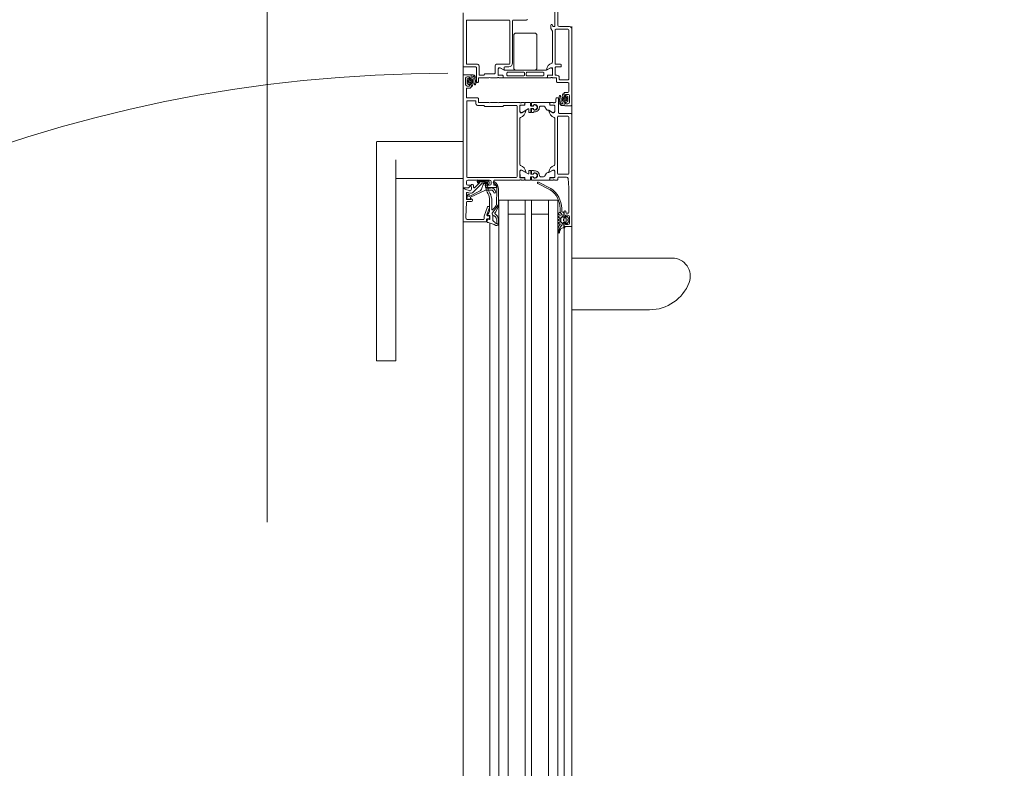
# Model space of a CAD drawing. Header units: centimetres. Extents: x -2424 to 2260, y -130 to 3012.
# Tile 21 of 81: x -593 to -529, y 1479 to 1527. Entities that reach past the tile are written whole.
import ezdxf

# ---------------------------------------------------------------- set-up
doc = ezdxf.new("R2010")
doc.units = ezdxf.units.CM
doc.linetypes.add('Dash', pattern=[60, 30, -30])
doc.linetypes.add('Hidden', pattern=[71.4375, 47.625, -23.8125])
for name, color, linetype, lineweight in [('A-DETL', 90, 'Continuous', 9), ('A-DETL-GENF', 92, 'Continuous', 13), ('A-DOOR', 31, 'Continuous', 13), ('A-DOOR-HDLN', 31, 'Dash', 9)]:
    doc.layers.add(name, color=color, linetype=linetype, lineweight=lineweight)

msp = doc.modelspace()

# ---------------------------------------------------------------- linework, layer by layer
at = {"layer": 'A-DETL', "color": 251, "linetype": 'Hidden', "lineweight": 9}
msp.add_line((-576.623, 1828.326), (-576.623, 1388.826), dxfattribs=at)
at = {"layer": 'A-DETL', "color": 251, "linetype": 'Dash', "lineweight": 9}
for points, knots in [([(-552.773, 2638.575), (-478.908, 2638.575), (-476.079, 2638.575), (-439.123, 2638.575), (-439.123, 2601.619), (-439.123, 2598.79), (-439.123, 2573.539), (-439.123, 1655.824), (-439.123, 1618.868), (-439.123, 1616.04), (-439.123, 1512.359), (-439.123, 1509.531), (-439.123, 1472.575), (-476.079, 1472.575), (-478.908, 1472.575), (-555.623, 1472.575)], [0, 0, 0, 0, 1.242892, 2.082132, 2.921372, 3.63261, 13.975949, 24.692511, 35.163852, 36.732804, 37.928533, 39.497485, 40.336725, 41.175965, 42.450024, 42.450024, 42.450024, 42.450024]), ([(-555.623, 1472.575), (-478.908, 1472.575), (-476.079, 1472.575), (-439.123, 1472.575), (-439.123, 1435.619), (-439.123, 1432.79), (-439.123, 1329.11), (-439.123, 1326.281), (-439.123, 1289.326), (-402.167, 1289.326), (-399.339, 1289.326), (54.377, 1289.326), (347.204, 1289.326), (391.666, 1289.326), (418.55, 1316.21), (413.877, 1393.928), (413.877, 1663.126)], [0, 0, 0, 0, 1.274059, 2.1133, 2.95254, 4.521491, 5.717221, 7.286172, 8.125412, 8.964652, 14.361634, 22.556861, 31.207392, 35.311818, 37.065318, 41.276562, 41.276562, 41.276562, 41.276562])]:
    msp.add_open_spline(points, degree=3, knots=knots, dxfattribs=at)
at = {"layer": 'A-DETL-GENF', "color": 251, "lineweight": 9}
for p, q in [((-563.973, 1430.326), (-563.973, 1527.826)), ((-556.973, 1526.926), (-556.973, 1431.226)), ((-562.269, 1506.826), (-562.269, 1451.326)), ((-561.673, 1506.826), (-561.673, 1451.326)), ((-561.073, 1506.826), (-561.073, 1451.326)), ((-559.973, 1506.826), (-559.973, 1451.326)), ((-559.573, 1506.826), (-559.573, 1451.326)), ((-558.473, 1506.826), (-558.473, 1451.326)), ((-557.873, 1506.826), (-557.873, 1451.326)), ((-557.473, 1506.826), (-557.473, 1451.326))]:
    msp.add_line(p, q, dxfattribs=at)
at = {"layer": 'A-DOOR', "color": 251, "lineweight": 9}
for p, q in [((-557.873, 1527.026), (-557.873, 1528.976)), ((-558.073, 1528.076), (-558.073, 1526.976)), ((-563.973, 1524.376), (-563.973, 1527.576)), ((-563.773, 1524.552), (-563.773, 1527.302)), ((-563.723, 1527.352), (-561.023, 1527.352)), ((-560.973, 1527.302), (-560.973, 1524.552)), ((-560.793, 1527.303), (-560.793, 1524.586)), ((-559.89, 1527.352), (-560.753, 1527.352)), ((-558.323, 1527.026), (-558.323, 1526.837)), ((-558.203, 1526.96), (-558.223, 1527.026)), ((-560.723, 1526.365), (-560.723, 1524.265)), ((-559.373, 1526.515), (-560.573, 1526.515)), ((-559.223, 1524.265), (-559.223, 1526.365)), ((-558.318, 1526.815), (-558.229, 1526.636)), ((-558.223, 1526.614), (-558.223, 1524.625)), ((-558.123, 1526.926), (-558.156, 1526.926)), ((-558.053, 1524.546), (-558.053, 1526.706)), ((-558.003, 1526.756), (-557.223, 1526.756)), ((-557.123, 1526.926), (-557.773, 1526.926)), ((-557.173, 1526.706), (-557.173, 1523.546)), ((-556.973, 1521.876), (-556.973, 1526.776)), ((-563.053, 1524.502), (-563.723, 1524.502)), ((-561.023, 1524.502), (-561.823, 1524.502)), ((-557.703, 1524.496), (-558.003, 1524.496)), ((-557.653, 1524.376), (-557.653, 1524.446)), ((-563.173, 1524.326), (-563.923, 1524.326)), ((-563.523, 1523.825), (-563.923, 1523.825)), ((-563.472, 1523.584), (-563.472, 1523.799)), ((-563.123, 1523.376), (-563.123, 1524.276)), ((-562.953, 1523.842), (-562.953, 1524.402)), ((-561.923, 1524.402), (-561.923, 1523.922)), ((-561.722, 1524.184), (-561.722, 1523.837)), ((-561.343, 1524.124), (-561.572, 1524.256)), ((-561.343, 1524.286), (-561.343, 1524.149)), ((-558.629, 1524.116), (-561.318, 1524.116)), ((-561.043, 1524.336), (-561.293, 1524.336)), ((-561.165, 1523.936), (-561.165, 1523.806)), ((-560.07, 1523.986), (-561.115, 1523.986)), ((-560.573, 1524.115), (-559.373, 1524.115)), ((-560.02, 1523.806), (-560.02, 1523.936)), ((-559.918, 1523.806), (-559.918, 1523.936)), ((-559.868, 1523.986), (-558.823, 1523.986)), ((-558.773, 1523.936), (-558.773, 1523.806)), ((-558.377, 1524.254), (-558.604, 1524.123)), ((-558.224, 1523.836), (-558.224, 1524.184)), ((-558.053, 1523.846), (-558.053, 1524.276)), ((-558.003, 1524.326), (-557.703, 1524.326)), ((-557.933, 1523.796), (-558.003, 1523.796)), ((-563.823, 1523.195), (-563.823, 1523.595)), ((-563.721, 1523.247), (-563.721, 1523.543)), ((-563.712, 1523.56), (-563.639, 1523.606)), ((-563.636, 1523.189), (-563.71, 1523.229)), ((-563.651, 1523.485), (-563.581, 1523.485)), ((-563.581, 1523.305), (-563.651, 1523.305)), ((-563.589, 1523.565), (-563.492, 1523.565)), ((-563.492, 1523.224), (-563.587, 1523.224)), ((-563.551, 1523.455), (-563.551, 1523.335)), ((-563.473, 1523.645), (-563.473, 1523.775)), ((-563.472, 1523.046), (-563.472, 1523.204)), ((-563.251, 1523.22), (-563.24, 1523.246)), ((-563.043, 1523.326), (-563.073, 1523.326)), ((-561.773, 1523.626), (-562.223, 1523.626)), ((-561.701, 1523.646), (-561.746, 1523.646)), ((-561.435, 1523.626), (-561.673, 1523.626)), ((-561.672, 1523.787), (-561.432, 1523.787)), ((-561.405, 1523.754), (-561.405, 1523.656)), ((-561.402, 1523.757), (-561.402, 1523.676)), ((-561.352, 1523.626), (-558.594, 1523.626)), ((-561.115, 1523.756), (-560.07, 1523.756)), ((-558.823, 1523.756), (-559.868, 1523.756)), ((-558.544, 1523.676), (-558.544, 1523.756)), ((-558.541, 1523.754), (-558.541, 1523.656)), ((-558.514, 1523.786), (-558.274, 1523.786)), ((-558.511, 1523.626), (-558.323, 1523.626)), ((-558.296, 1523.646), (-558.251, 1523.646)), ((-558.223, 1523.626), (-558.003, 1523.626)), ((-557.953, 1523.576), (-557.953, 1523.376)), ((-557.903, 1523.326), (-557.223, 1523.326)), ((-557.783, 1523.546), (-557.783, 1523.646)), ((-557.223, 1523.496), (-557.733, 1523.496)), ((-557.173, 1523.276), (-557.173, 1522.736)), ((-563.773, 1522.375), (-563.773, 1522.915)), ((-563.723, 1522.965), (-563.523, 1522.965)), ((-563.473, 1523.015), (-563.473, 1523.145)), ((-563.374, 1523.121), (-563.374, 1523.121)), ((-557.572, 1522.529), (-557.572, 1522.53)), ((-557.475, 1522.604), (-557.475, 1522.447)), ((-557.473, 1522.636), (-557.473, 1522.506)), ((-557.223, 1522.686), (-557.423, 1522.686)), ((-563.753, 1522.095), (-563.753, 1517.255)), ((-563.043, 1522.325), (-563.723, 1522.325)), ((-563.203, 1522.145), (-563.703, 1522.145)), ((-563.153, 1521.945), (-563.153, 1522.095)), ((-561.773, 1522.025), (-562.223, 1522.025)), ((-560.323, 1522.025), (-561.673, 1522.025)), ((-560.251, 1522.005), (-560.296, 1522.005)), ((-560.035, 1522.025), (-560.223, 1522.025)), ((-560.005, 1521.897), (-560.005, 1521.995)), ((-560.002, 1521.975), (-560.002, 1521.894)), ((-559.664, 1522.025), (-559.952, 1522.025)), ((-559.628, 1521.825), (-559.644, 1522.005)), ((-559.579, 1521.843), (-559.579, 1522.005)), ((-559.559, 1522.025), (-558.444, 1522.025)), ((-559.449, 1521.884), (-559.449, 1521.846)), ((-558.394, 1521.975), (-558.394, 1521.894)), ((-558.391, 1521.995), (-558.391, 1521.897)), ((-558.173, 1522.025), (-558.361, 1522.025)), ((-558.101, 1522.005), (-558.146, 1522.005)), ((-558.053, 1522.025), (-558.073, 1522.025)), ((-558.003, 1522.275), (-558.003, 1522.075)), ((-557.873, 1522.325), (-557.953, 1522.325)), ((-557.823, 1521.375), (-557.823, 1522.275)), ((-557.695, 1522.431), (-557.707, 1522.405)), ((-557.475, 1522.067), (-557.475, 1521.852)), ((-557.473, 1522.006), (-557.473, 1521.876)), ((-557.455, 1522.427), (-557.359, 1522.427)), ((-557.358, 1522.086), (-557.455, 1522.086)), ((-557.395, 1522.196), (-557.395, 1522.316)), ((-557.365, 1522.346), (-557.295, 1522.346)), ((-557.295, 1522.166), (-557.365, 1522.166)), ((-557.31, 1522.462), (-557.236, 1522.422)), ((-557.235, 1522.091), (-557.308, 1522.045)), ((-557.225, 1522.404), (-557.225, 1522.108)), ((-557.123, 1522.456), (-557.123, 1522.056)), ((-560.503, 1517.255), (-560.503, 1521.795)), ((-560.322, 1521.814), (-560.322, 1521.467)), ((-560.032, 1521.864), (-560.272, 1521.864)), ((-560.169, 1521.397), (-559.778, 1521.622)), ((-559.748, 1521.604), (-559.748, 1521.415)), ((-559.728, 1521.395), (-559.638, 1521.395)), ((-559.618, 1521.415), (-559.618, 1521.625)), ((-559.468, 1521.805), (-559.608, 1521.805)), ((-559.598, 1521.645), (-559.468, 1521.645)), ((-559.579, 1521.415), (-559.579, 1521.608)), ((-559.482, 1521.816), (-559.561, 1521.823)), ((-559.561, 1521.628), (-559.482, 1521.635)), ((-559.469, 1521.395), (-559.559, 1521.395)), ((-559.449, 1521.605), (-559.449, 1521.567)), ((-559.448, 1521.861), (-559.448, 1521.825)), ((-559.448, 1521.625), (-559.448, 1521.59)), ((-558.793, 1521.805), (-558.984, 1521.805)), ((-558.707, 1521.755), (-558.609, 1521.585)), ((-558.481, 1521.535), (-558.522, 1521.535)), ((-558.227, 1521.397), (-558.456, 1521.529)), ((-558.364, 1521.864), (-558.124, 1521.864)), ((-558.361, 1521.867), (-558.123, 1521.867)), ((-558.074, 1521.814), (-558.074, 1521.467)), ((-558.073, 1521.817), (-558.073, 1521.425)), ((-557.023, 1521.325), (-557.773, 1521.325)), ((-557.423, 1521.826), (-557.023, 1521.826)), ((-556.973, 1514.075), (-556.973, 1521.275)), ((-560.323, 1518.025), (-560.323, 1521.025)), ((-558.073, 1521.025), (-558.073, 1518.025)), ((-557.893, 1517.455), (-557.893, 1521.095)), ((-557.843, 1521.145), (-557.223, 1521.145)), ((-557.173, 1521.095), (-557.173, 1517.455)), ((-568.323, 1519.525), (-569.573, 1519.525)), ((-569.573, 1518.326), (-569.573, 1519.484)), ((-563.973, 1519.525), (-568.323, 1519.525)), ((-569.573, 1506.159), (-569.573, 1518.326)), ((-568.323, 1518.326), (-568.323, 1506.159)), ((-560.322, 1517.236), (-560.322, 1517.584)), ((-560.169, 1517.654), (-559.778, 1517.429)), ((-559.748, 1517.447), (-559.748, 1517.635)), ((-559.728, 1517.655), (-559.638, 1517.655)), ((-559.618, 1517.635), (-559.618, 1517.425)), ((-559.579, 1517.635), (-559.579, 1517.443)), ((-559.469, 1517.655), (-559.559, 1517.655)), ((-559.449, 1517.446), (-559.449, 1517.484)), ((-559.448, 1517.425), (-559.448, 1517.461)), ((-558.707, 1517.295), (-558.609, 1517.465)), ((-558.481, 1517.515), (-558.522, 1517.515)), ((-558.227, 1517.654), (-558.456, 1517.522)), ((-558.074, 1517.236), (-558.074, 1517.584)), ((-558.073, 1517.625), (-558.073, 1517.233)), ((-568.323, 1517.127), (-563.973, 1517.127)), ((-563.773, 1516.795), (-563.773, 1516.925)), ((-563.703, 1517.205), (-560.553, 1517.205)), ((-563.673, 1517.025), (-563.073, 1517.025)), ((-563.225, 1516.543), (-562.927, 1516.842)), ((-563.053, 1516.873), (-563.01, 1516.83)), ((-562.982, 1516.859), (-563.026, 1516.903)), ((-562.393, 1516.993), (-563.004, 1516.993)), ((-563, 1516.953), (-562.642, 1516.953)), ((-562.973, 1517.025), (-562.273, 1517.025)), ((-562.931, 1516.874), (-562.969, 1516.908)), ((-562.962, 1516.925), (-562.633, 1516.925)), ((-562.45, 1516.835), (-562.667, 1516.835)), ((-562.563, 1516.913), (-562.448, 1516.913)), ((-562.562, 1516.885), (-562.45, 1516.885)), ((-562.173, 1516.925), (-562.173, 1516.795)), ((-562.003, 1516.745), (-562.003, 1516.975)), ((-561.953, 1517.025), (-560.323, 1517.025)), ((-560.296, 1517.045), (-560.251, 1517.045)), ((-560.032, 1517.186), (-560.272, 1517.186)), ((-560.223, 1517.025), (-560.035, 1517.025)), ((-560.005, 1517.055), (-560.005, 1517.153)), ((-560.002, 1517.075), (-560.002, 1517.156)), ((-559.664, 1517.025), (-559.952, 1517.025)), ((-559.628, 1517.225), (-559.644, 1517.045)), ((-559.468, 1517.245), (-559.608, 1517.245)), ((-559.598, 1517.405), (-559.468, 1517.405)), ((-559.579, 1517.208), (-559.579, 1517.045)), ((-559.561, 1517.423), (-559.482, 1517.416)), ((-559.482, 1517.235), (-559.561, 1517.228)), ((-559.559, 1517.025), (-558.444, 1517.025)), ((-559.449, 1517.167), (-559.449, 1517.205)), ((-559.448, 1517.19), (-559.448, 1517.225)), ((-558.321, 1516.495), (-559.119, 1516.887)), ((-558.793, 1517.245), (-558.984, 1517.245)), ((-558.394, 1517.075), (-558.394, 1517.156)), ((-558.391, 1517.153), (-558.391, 1517.055)), ((-558.364, 1517.186), (-558.124, 1517.186)), ((-558.123, 1517.183), (-558.361, 1517.183)), ((-558.361, 1517.025), (-558.173, 1517.025)), ((-558.146, 1517.045), (-558.101, 1517.045)), ((-558.073, 1517.025), (-557.923, 1517.025)), ((-557.873, 1517.075), (-557.873, 1517.175)), ((-557.223, 1517.405), (-557.843, 1517.405)), ((-557.823, 1517.225), (-557.316, 1517.225)), ((-563.836, 1516.416), (-563.575, 1516.345)), ((-563.773, 1516.178), (-563.773, 1515.825)), ((-563.516, 1516.175), (-563.71, 1516.226)), ((-562.881, 1516.344), (-563.596, 1515.979)), ((-562.808, 1516.777), (-563.372, 1516.213)), ((-563.32, 1516.7), (-563.31, 1516.574)), ((-562.687, 1516.737), (-562.798, 1516.431)), ((-562.448, 1516.803), (-562.593, 1516.803)), ((-562.253, 1516.503), (-562.441, 1516.503)), ((-562.423, 1516.545), (-561.853, 1516.545)), ((-561.853, 1516.695), (-561.953, 1516.695)), ((-561.826, 1515.472), (-561.807, 1516.42)), ((-561.803, 1516.595), (-561.803, 1516.645)), ((-559.162, 1516.797), (-558.364, 1516.405)), ((-563.775, 1515.598), (-563.817, 1514.632)), ((-563.68, 1516.095), (-563.751, 1515.862)), ((-563.442, 1515.645), (-563.725, 1515.645)), ((-563.624, 1516.003), (-563.602, 1516.075)), ((-562.273, 1515.087), (-562.273, 1515.736)), ((-562.133, 1515.704), (-562.133, 1515.13)), ((-561.073, 1506.075), (-561.073, 1515.725)), ((-558.473, 1506.075), (-558.473, 1515.725)), ((-562.62, 1514.694), (-562.402, 1515.293)), ((-562.276, 1515.258), (-562.446, 1514.793)), ((-562.355, 1515.325), (-562.323, 1515.325)), ((-557.614, 1514.816), (-557.723, 1514.955)), ((-557.623, 1515.005), (-557.623, 1515.201)), ((-557.523, 1514.955), (-557.573, 1514.955)), ((-557.493, 1514.715), (-557.493, 1514.925)), ((-557.473, 1514.985), (-557.473, 1514.705)), ((-557.403, 1515.035), (-557.423, 1515.035)), ((-557.353, 1514.935), (-557.353, 1514.985)), ((-563.973, 1514.375), (-563.973, 1506.075)), ((-562.523, 1514.325), (-563.923, 1514.325)), ((-563.667, 1514.475), (-562.673, 1514.475)), ((-562.623, 1514.525), (-562.623, 1514.676)), ((-562.473, 1514.475), (-562.473, 1514.375)), ((-562.443, 1514.332), (-562.415, 1514.472)), ((-562.323, 1514.525), (-562.423, 1514.525)), ((-562.399, 1514.725), (-562.323, 1514.725)), ((-562.278, 1514.748), (-562.394, 1514.79)), ((-562.382, 1514.496), (-562.292, 1514.484)), ((-562.273, 1514.675), (-562.273, 1514.575)), ((-562.258, 1514.514), (-562.258, 1514.719)), ((-562.066, 1514.664), (-562.066, 1514.446)), ((-557.814, 1514.817), (-557.753, 1514.794)), ((-557.753, 1514.717), (-557.814, 1514.694)), ((-557.814, 1514.617), (-557.753, 1514.594)), ((-557.753, 1514.517), (-557.814, 1514.494)), ((-557.814, 1514.417), (-557.753, 1514.394)), ((-557.753, 1514.317), (-557.814, 1514.294)), ((-557.673, 1514.341), (-557.673, 1514.565)), ((-557.648, 1514.608), (-557.628, 1514.62)), ((-557.628, 1514.287), (-557.648, 1514.298)), ((-557.603, 1514.663), (-557.603, 1514.785)), ((-557.513, 1514.425), (-557.513, 1514.485)), ((-557.363, 1514.615), (-557.493, 1514.615)), ((-557.493, 1514.295), (-557.363, 1514.295)), ((-557.463, 1514.535), (-557.333, 1514.535)), ((-557.333, 1514.375), (-557.463, 1514.375)), ((-557.333, 1514.655), (-557.333, 1514.645)), ((-557.333, 1514.265), (-557.333, 1514.255)), ((-557.223, 1514.885), (-557.303, 1514.885)), ((-557.283, 1514.485), (-557.283, 1514.425)), ((-557.178, 1514.573), (-557.282, 1514.677)), ((-557.282, 1514.234), (-557.178, 1514.338)), ((-557.163, 1514.374), (-557.163, 1514.537)), ((-557.123, 1514.655), (-557.123, 1514.255)), ((-562.269, 1514.257), (-562.269, 1506.075)), ((-557.843, 1513.916), (-557.843, 1513.649)), ((-557.835, 1513.624), (-557.821, 1513.652)), ((-557.803, 1514.215), (-557.763, 1514.215)), ((-557.764, 1513.641), (-557.736, 1513.785)), ((-557.703, 1514.009), (-557.615, 1514.111)), ((-557.603, 1514.144), (-557.603, 1514.243)), ((-557.557, 1513.946), (-557.45, 1513.956)), ((-557.473, 1514.205), (-557.473, 1514.075)), ((-557.473, 1513.959), (-557.473, 1506.075)), ((-557.423, 1514.025), (-557.023, 1514.025)), ((-556.973, 1514.075), (-556.973, 1506.075)), ((-550.5, 1511.993), (-556.973, 1511.993)), ((-556.973, 1508.659), (-551.957, 1508.659)), ((-569.573, 1505.369), (-568.323, 1505.369))]:
    msp.add_line(p, q, dxfattribs=at)
at = {"layer": 'A-DOOR', "color": 251, "lineweight": 9, "flags": 128}
for points in [[(-563.452, 1523.819), (-563.351, 1523.819), (-563.33, 1523.816)], [(-563.251, 1523.787), (-563.242, 1523.779), (-563.205, 1523.714), (-563.183, 1523.666), (-563.165, 1523.614), (-563.149, 1523.563), (-563.139, 1523.509), (-563.135, 1523.455)], [(-561.973, 1523.872), (-562.573, 1523.872), (-562.653, 1523.792), (-562.903, 1523.792)], [(-561.723, 1524.226), (-561.723, 1523.796), (-561.435, 1523.784)], [(-561.364, 1524.137), (-561.603, 1524.276), (-561.673, 1524.276)], [(-558.584, 1524.137), (-558.343, 1524.276), (-558.273, 1524.276)], [(-558.223, 1524.226), (-558.223, 1523.796), (-558.511, 1523.784)], [(-563.973, 1523.775), (-563.973, 1516.525), (-563.633, 1516.525), (-563.523, 1516.635), (-563.523, 1516.695), (-563.673, 1516.695)], [(-563.723, 1523.695), (-563.573, 1523.695), (-563.573, 1523.595), (-563.523, 1523.595)], [(-563.523, 1523.195), (-563.573, 1523.195), (-563.573, 1523.095), (-563.723, 1523.095)], [(-563.497, 1523.481), (-563.472, 1523.535), (-563.424, 1523.523)], [(-563.437, 1523.267), (-563.445, 1523.264), (-563.472, 1523.254), (-563.497, 1523.308)], [(-563.484, 1523.347), (-563.399, 1523.395), (-563.484, 1523.443)], [(-563.401, 1523.495), (-563.398, 1523.442), (-563.399, 1523.366), (-563.405, 1523.308)], [(-563.249, 1523.631), (-563.27, 1523.673), (-563.29, 1523.704)], [(-562.323, 1523.626), (-562.993, 1523.626), (-562.993, 1523.376)], [(-557.423, 1522.456), (-557.373, 1522.456), (-557.373, 1522.556), (-557.223, 1522.556)], [(-562.323, 1522.025), (-562.993, 1522.025), (-562.993, 1522.275)], [(-557.695, 1521.864), (-557.704, 1521.872), (-557.742, 1521.937), (-557.764, 1521.984), (-557.782, 1522.036), (-557.798, 1522.088), (-557.808, 1522.142), (-557.811, 1522.196)], [(-557.697, 1522.02), (-557.677, 1521.978), (-557.657, 1521.947)], [(-557.546, 1522.155), (-557.549, 1522.209), (-557.547, 1522.285), (-557.541, 1522.342)], [(-557.462, 1522.304), (-557.547, 1522.256), (-557.462, 1522.208)], [(-557.45, 1522.169), (-557.475, 1522.116), (-557.523, 1522.128)], [(-557.51, 1522.384), (-557.502, 1522.387), (-557.475, 1522.397), (-557.45, 1522.343)], [(-557.223, 1521.956), (-557.373, 1521.956), (-557.373, 1522.056), (-557.423, 1522.056)], [(-560.553, 1521.845), (-561.353, 1521.845), (-561.423, 1521.775), (-562.573, 1521.775), (-562.643, 1521.845), (-563.053, 1521.845)], [(-560.323, 1521.425), (-560.323, 1521.855), (-560.035, 1521.867)], [(-559.964, 1521.514), (-560.203, 1521.375), (-560.273, 1521.375)], [(-559.364, 1521.425), (-559.449, 1521.425), (-559.449, 1521.415)], [(-558.123, 1521.375), (-558.193, 1521.375), (-558.433, 1521.514)], [(-557.495, 1521.832), (-557.596, 1521.832), (-557.616, 1521.835)], [(-560.035, 1517.183), (-560.311, 1517.183), (-560.323, 1517.625)], [(-560.273, 1517.675), (-560.203, 1517.675), (-559.964, 1517.537)], [(-559.364, 1517.625), (-559.449, 1517.625), (-559.449, 1517.635)], [(-558.433, 1517.537), (-558.193, 1517.675), (-558.123, 1517.675)], [(-557.217, 1517.133), (-557.173, 1516.525), (-557.173, 1514.935)], [(-563.973, 1514.375), (-563.973, 1516.475), (-563.873, 1516.475), (-563.873, 1516.464)], [(-563.705, 1515.797), (-563.501, 1515.807), (-563.497, 1515.915), (-562.533, 1516.383), (-562.177, 1516.383)], [(-563.449, 1516.45), (-563.474, 1516.735), (-563.37, 1516.745)], [(-562.537, 1516.577), (-562.563, 1516.723), (-562.442, 1516.723)], [(-562.273, 1516.695), (-562.523, 1516.695), (-562.523, 1516.645)], [(-561.695, 1516.427), (-561.695, 1515.381), (-561.694, 1515.447)], [(-563.723, 1515.775), (-563.483, 1515.775), (-563.483, 1515.835), (-563.42, 1515.799)], [(-561.673, 1506.075), (-561.673, 1515.725), (-557.873, 1515.725), (-557.873, 1506.075)], [(-561.073, 1514.825), (-559.973, 1514.825), (-559.973, 1515.725), (-559.973, 1506.075)], [(-558.473, 1514.825), (-559.573, 1514.825), (-559.573, 1515.725), (-559.573, 1506.075)], [(-557.723, 1515.191), (-557.723, 1514.955), (-557.823, 1514.89)], [(-557.423, 1514.655), (-557.373, 1514.655), (-557.373, 1514.755), (-557.223, 1514.755)], [(-557.413, 1513.995), (-557.493, 1513.995), (-557.493, 1514.195)], [(-557.223, 1514.155), (-557.373, 1514.155), (-557.373, 1514.255), (-557.423, 1514.255)], [(-569.573, 1505.384), (-569.573, 1505.369), (-569.573, 1505.384), (-569.573, 1505.429), (-569.573, 1505.502), (-569.573, 1505.601), (-569.573, 1505.72), (-569.573, 1505.857), (-569.573, 1506.005), (-569.573, 1506.159)], [(-568.323, 1506.159), (-568.323, 1506.005), (-568.323, 1505.857), (-568.323, 1505.72), (-568.323, 1505.601), (-568.323, 1505.502), (-568.323, 1505.429), (-568.323, 1505.384), (-568.323, 1505.369), (-568.323, 1505.384)]]:
    msp.add_lwpolyline(points, dxfattribs=at)
for points in [[(-563.697, 1523.405), (-563.689, 1523.412), (-563.679, 1523.415), (-563.669, 1523.412), (-563.662, 1523.405), (-563.66, 1523.395), (-563.662, 1523.385), (-563.669, 1523.378), (-563.679, 1523.375), (-563.689, 1523.378), (-563.697, 1523.385), (-563.699, 1523.395)], [(-557.25, 1522.246), (-557.257, 1522.239), (-557.267, 1522.236), (-557.277, 1522.239), (-557.284, 1522.246), (-557.287, 1522.256), (-557.284, 1522.266), (-557.277, 1522.273), (-557.267, 1522.276), (-557.257, 1522.273), (-557.25, 1522.266), (-557.247, 1522.256)], [(-561.876, 1514.98), (-561.701, 1515.349)], [(-562.103, 1514.883), (-562.103, 1514.818)], [(-562.074, 1514.772), (-561.981, 1514.718), (-561.895, 1514.664), (-561.981, 1514.718)], [(-561.8, 1514.753), (-561.925, 1514.858)], [(-561.863, 1514.615), (-561.816, 1514.458)], [(-561.812, 1514.43), (-561.816, 1514.212), (-561.812, 1514.212), (-561.693, 1514.212), (-561.693, 1514.442), (-561.693, 1514.213), (-561.812, 1514.212)], [(-561.698, 1514.476), (-561.762, 1514.695)]]:
    msp.add_lwpolyline(points, close=True, dxfattribs=at)
at = {"layer": 'A-DOOR', "color": 251, "lineweight": 9}
for centre, radius, start, end in [((-563.723, 1527.302), 0.05, 89.99418, 180.00582), ((-561.023, 1527.302), 0.05, 0, 90), ((-560.743, 1527.303), 0.05, 101.55563, 180), ((-559.901, 1527.401), 0.05, 281.55563, 0), ((-558.273, 1527.026), 0.05, 0, 180), ((-558.123, 1526.976), 0.05, 269.99915, 0.00435), ((-557.773, 1527.026), 0.1, 180.00247, 269.99709), ((-560.573, 1526.365), 0.15, 89.99848, 180.00152), ((-559.373, 1526.365), 0.15, 0.00185, 89.99815), ((-558.273, 1526.837), 0.05, 180, 206.49171), ((-558.273, 1526.614), 0.05, 0, 26.56913), ((-558.156, 1526.976), 0.05, 198.316, 270), ((-558.003, 1526.706), 0.05, 90, 180), ((-557.223, 1526.706), 0.05, 0.00277, 89.99723), ((-557.123, 1526.776), 0.15, 359.99952, 90.00165), ((-563.723, 1524.552), 0.05, 180.00061, 269.99939), ((-563.053, 1524.402), 0.1, 359.99956, 90.00087), ((-561.823, 1524.402), 0.1, 90, 180), ((-561.043, 1524.586), 0.25, 270, 0), ((-561.023, 1524.552), 0.05, 270.0035, 359.9965), ((-558.106, 1524.102), 0.5, 107.74506, 174.36832), ((-558.273, 1524.626), 0.05, 287.74506, 359.58247), ((-558.003, 1524.546), 0.05, 179.99958, 270.00042), ((-557.703, 1524.446), 0.05, 0.00612, 89.99825), ((-563.923, 1524.376), 0.05, 180.00031, 269.99969), ((-563.923, 1523.775), 0.05, 90.00331, 179.99669), ((-563.523, 1523.775), 0.05, 0.00152, 89.99848), ((-563.452, 1523.799), 0.0198, 88.95061, 179.89982), ((-563.369, 1523.587), 0.232, 59.4906, 80.31624), ((-563.173, 1524.276), 0.05, 359.99929, 90.00071), ((-562.903, 1523.842), 0.05, 180.00437, 269.9965), ((-561.973, 1523.922), 0.05, 269.99913, 0.00612), ((-561.673, 1524.226), 0.05, 90, 180), ((-561.711, 1523.796), 0.012, 180, 270), ((-561.623, 1524.17), 0.1, 58.94746, 171.79028), ((-561.672, 1523.837), 0.05, 180, 270.0003), ((-561.357, 1524.149), 0.0138, 240, 0), ((-561.293, 1524.286), 0.05, 90, 180), ((-561.311, 1524.184), 0.0682, 242.011, 264.09476), ((-561.115, 1523.936), 0.05, 90, 180), ((-561.115, 1523.806), 0.05, 180, 270), ((-560.573, 1524.265), 0.15, 179.99705, 270.00295), ((-560.07, 1523.936), 0.05, 0, 90), ((-560.07, 1523.806), 0.05, 270, 0), ((-559.868, 1523.936), 0.05, 90, 180), ((-559.868, 1523.806), 0.05, 180, 270), ((-559.373, 1524.265), 0.15, 270.00042, 359.99958), ((-558.823, 1523.936), 0.05, 0, 90), ((-558.823, 1523.806), 0.05, 270, 0), ((-558.629, 1524.166), 0.05, 270, 300), ((-558.589, 1524.149), 0.0139, 174.36832, 294.05766), ((-558.323, 1524.17), 0.0999, 8.12743, 122.78156), ((-558.274, 1523.836), 0.05, 269.9997, 0.0003), ((-558.273, 1524.226), 0.05, 359.99882, 90.00118), ((-558.235, 1523.796), 0.012, 270, 0), ((-558.003, 1524.276), 0.05, 90, 180.00175), ((-558.003, 1523.846), 0.05, 179.99738, 270.0035), ((-557.933, 1523.646), 0.15, 359.99854, 90.00029), ((-557.703, 1524.376), 0.05, 269.99213, 0.0035), ((-563.723, 1523.595), 0.1, 90.00281, 179.99719), ((-563.723, 1523.195), 0.1, 180.00059, 269.99941), ((-563.702, 1523.543), 0.0194, 119.71985, 180.64407), ((-563.702, 1523.246), 0.0195, 178.63945, 244.2271), ((-563.898, 1523.395), 0.262, 339.91551, 20.08449), ((-563.629, 1523.588), 0.0204, 348.57017, 120.46005), ((-563.627, 1523.207), 0.0202, 243.80108, 349.32903), ((-563.589, 1523.584), 0.0199, 180.02761, 270.2616), ((-563.587, 1523.203), 0.0203, 90.46853, 179.2437), ((-563.581, 1523.455), 0.03, 359.99981, 89.99943), ((-563.581, 1523.335), 0.03, 269.99885, 359.99981), ((-563.523, 1523.645), 0.05, 269.99794, 0.00031), ((-563.523, 1523.145), 0.05, 0.00004, 89.99996), ((-563.47, 1523.469), 0.03, 154.74609, 240.73672), ((-563.47, 1523.321), 0.03, 119.26328, 204.61526), ((-563.492, 1523.584), 0.0198, 269.35583, 0.06862), ((-563.492, 1523.204), 0.0198, 359.70035, 90.58455), ((-563.455, 1523.314), 0.05, 291.17651, 354.1559), ((-563.431, 1523.494), 0.03, 3.5065, 76.15393), ((-564.327, 1523.423), 1, 342.46751, 15.19484), ((-563.324, 1523.689), 0.0381, 24.28339, 185.95186), ((-563.22, 1523.205), 0.0351, 154.26692, 334.26692), ((-563.586, 1523.455), 0.38, 359.97663, 27.68358), ((-563.718, 1523.431), 0.513, 338.74465, 2.58871), ((-563.687, 1523.427), 0.552, 334.57396, 2.93684), ((-563.073, 1523.376), 0.05, 179.99301, 270.0035), ((-563.043, 1523.376), 0.05, 269.99126, 0.0035), ((-562.273, 1523.573), 0.0725, 46.39476, 133.60524), ((-561.746, 1523.618), 0.0279, 88.83541, 163.58012), ((-561.7, 1523.618), 0.0279, 16.42459, 91.16287), ((-561.435, 1523.754), 0.03, 0, 90), ((-561.435, 1523.656), 0.03, 270, 0), ((-561.433, 1523.755), 0.0311, 2.05071, 87.94929), ((-561.352, 1523.676), 0.05, 179.99969, 270.00031), ((-558.594, 1523.675), 0.05, 270.00824, 0.98877), ((-558.514, 1523.756), 0.03, 90, 180), ((-558.511, 1523.754), 0.03, 90, 180), ((-558.511, 1523.656), 0.03, 180, 270), ((-558.296, 1523.618), 0.0279, 88.83713, 163.57541), ((-558.25, 1523.618), 0.0279, 16.41988, 91.16459), ((-558.003, 1523.576), 0.05, 359.99825, 89.99913), ((-557.903, 1523.376), 0.05, 180, 270.00175), ((-557.733, 1523.546), 0.05, 179.99825, 270.0035), ((-557.223, 1523.546), 0.05, 270, 0.00175), ((-557.223, 1523.276), 0.05, 0.00094, 89.99906), ((-563.723, 1522.915), 0.05, 90.00107, 179.99893), ((-563.523, 1523.015), 0.05, 269.99973, 0.00027), ((-563.471, 1523.147), 0.101, 269.61173, 344.73461), ((-556.619, 1522.228), 1, 162.46751, 195.19484), ((-557.475, 1522.504), 0.101, 89.61173, 164.73461), ((-557.423, 1522.636), 0.05, 90.00094, 179.99906), ((-557.223, 1522.736), 0.05, 270.0035, 359.9965), ((-557.223, 1522.456), 0.1, 0, 90.00044), ((-563.723, 1522.375), 0.05, 179.99969, 270.00074), ((-563.703, 1522.095), 0.05, 89.99929, 179.99983), ((-563.203, 1522.095), 0.05, 359.99892, 90.00036), ((-563.053, 1521.945), 0.1, 179.99988, 270.00012), ((-563.043, 1522.275), 0.05, 359.99957, 90.00131), ((-562.273, 1522.078), 0.0725, 226.3959, 313.60418), ((-561.723, 1522.078), 0.0725, 226.39586, 313.60414), ((-560.297, 1522.033), 0.0279, 196.41988, 271.16459), ((-560.25, 1522.033), 0.0279, 268.83713, 343.57541), ((-560.035, 1521.995), 0.03, 0, 90), ((-560.035, 1521.897), 0.03, 270, 0), ((-560.032, 1521.894), 0.03, 269.99208, 359.99999), ((-559.952, 1521.975), 0.05, 90, 179.99999), ((-559.664, 1522.005), 0.02, 0.11638, 89.88799), ((-559.559, 1522.005), 0.02, 90, 180), ((-559.365, 1521.725), 0.18, 241.91038, 118.08962), ((-559.365, 1521.725), 0.159, 238.48438, 121.51562), ((-558.444, 1521.975), 0.05, 0, 90), ((-558.364, 1521.894), 0.03, 180, 270), ((-558.361, 1521.995), 0.03, 90, 180), ((-558.361, 1521.897), 0.03, 180, 270), ((-558.147, 1522.033), 0.0279, 196.42459, 271.16287), ((-558.1, 1522.033), 0.0279, 268.83541, 343.58012), ((-558.053, 1522.075), 0.05, 270, 0), ((-557.953, 1522.275), 0.05, 90.00331, 179.99669), ((-557.873, 1522.275), 0.05, 0.00152, 89.99848), ((-557.26, 1522.224), 0.552, 154.57396, 182.93684), ((-557.727, 1522.446), 0.0351, 334.26692, 154.26692), ((-557.229, 1522.22), 0.513, 158.74465, 182.58871), ((-557.361, 1522.196), 0.38, 179.97663, 207.68358), ((-557.622, 1521.962), 0.0381, 204.28339, 5.95186), ((-557.516, 1522.157), 0.03, 183.5065, 256.15393), ((-557.492, 1522.337), 0.05, 111.17651, 174.1559), ((-557.455, 1522.447), 0.0198, 179.70035, 270.58455), ((-557.455, 1522.067), 0.0198, 89.35583, 180.06862), ((-557.423, 1522.506), 0.05, 180.0035, 269.9965), ((-557.423, 1522.006), 0.05, 89.99213, 180.00175), ((-557.477, 1522.33), 0.03, 299.26328, 24.61526), ((-557.477, 1522.182), 0.03, 334.74609, 60.73672), ((-557.365, 1522.316), 0.03, 89.99885, 179.99981), ((-557.365, 1522.196), 0.03, 179.99981, 269.99943), ((-557.359, 1522.447), 0.0203, 270.46853, 359.2437), ((-557.358, 1522.066), 0.0199, 0.02761, 90.2616), ((-557.319, 1522.443), 0.0202, 63.80108, 169.32903), ((-557.318, 1522.062), 0.0204, 168.57017, 300.46005), ((-557.049, 1522.256), 0.262, 159.91551, 200.08449), ((-557.245, 1522.404), 0.0195, 358.63945, 64.2271), ((-557.245, 1522.108), 0.0194, 299.71985, 0.64407), ((-557.223, 1522.056), 0.1, 270.0018, 359.9982), ((-560.553, 1521.795), 0.05, 0.00176, 89.99824), ((-560.311, 1521.855), 0.012, 90, 180), ((-560.273, 1521.425), 0.05, 180, 270), ((-560.272, 1521.814), 0.05, 89.9997, 180.0003), ((-560.223, 1521.481), 0.1, 188.18161, 302.72702), ((-560.441, 1521.549), 0.5, 287.74842, 354.37742), ((-559.957, 1521.502), 0.0138, 354.37742, 120), ((-559.768, 1521.604), 0.02, 0, 119.87984), ((-559.728, 1521.415), 0.02, 180.11937, 269.88282), ((-559.638, 1521.415), 0.02, 270.1112, 359.88661), ((-559.608, 1521.825), 0.02, 180.11558, 269.88879), ((-559.598, 1521.625), 0.02, 90.10881, 179.89556), ((-559.559, 1521.843), 0.02, 180, 264.99984), ((-559.559, 1521.608), 0.02, 95.00016, 180), ((-559.559, 1521.415), 0.02, 180, 270), ((-559.479, 1521.846), 0.03, 264.99984, 0), ((-559.479, 1521.605), 0.03, 0, 95.00016), ((-559.469, 1521.415), 0.02, 270, 0), ((-559.468, 1521.825), 0.02, 270.11201, 359.88581), ((-559.468, 1521.625), 0.02, 0.11339, 89.8888), ((-559.364, 1521.725), 0.3, 269.99889, 0.00111), ((-558.984, 1521.726), 0.0799, 89.93638, 180.06253), ((-558.793, 1521.705), 0.1, 30.02318, 89.97521), ((-558.522, 1521.635), 0.1, 210.03504, 269.9651), ((-558.481, 1521.485), 0.05, 60, 90), ((-558.439, 1521.502), 0.0138, 60, 185.62258), ((-557.956, 1521.549), 0.5, 185.62258, 252.25158), ((-558.173, 1521.481), 0.1, 237.27298, 351.81839), ((-558.124, 1521.814), 0.05, 359.9997, 90.0003), ((-558.123, 1521.817), 0.05, 0, 90), ((-558.123, 1521.425), 0.05, 270, 0), ((-557.773, 1521.375), 0.05, 179.99973, 270.00027), ((-557.577, 1522.064), 0.232, 239.4906, 260.31624), ((-557.495, 1521.852), 0.0198, 268.95061, 359.89982), ((-557.423, 1521.876), 0.05, 180.0035, 269.9965), ((-557.023, 1521.876), 0.05, 270.00181, 359.99819), ((-557.023, 1521.275), 0.05, 0.00152, 89.99848), ((-560.273, 1521.025), 0.05, 107.74842, 180), ((-558.123, 1521.025), 0.05, 0, 72.25158), ((-557.843, 1521.095), 0.05, 90, 180), ((-557.223, 1521.095), 0.05, 0, 90), ((-560.273, 1518.025), 0.05, 180, 252.25158), ((-560.273, 1517.625), 0.05, 90, 180), ((-560.223, 1517.57), 0.1, 57.27298, 171.81839), ((-560.441, 1517.502), 0.5, 5.62258, 72.25158), ((-559.957, 1517.549), 0.0138, 240, 5.62258), ((-559.768, 1517.447), 0.02, 240.12016, 0), ((-559.728, 1517.635), 0.02, 90.11718, 179.88063), ((-559.638, 1517.635), 0.02, 0.11339, 89.8888), ((-559.559, 1517.635), 0.02, 90, 180), ((-559.559, 1517.443), 0.02, 180, 264.99984), ((-559.479, 1517.446), 0.03, 264.99984, 0), ((-559.469, 1517.635), 0.02, 0, 90), ((-559.365, 1517.325), 0.18, 241.91038, 118.08962), ((-559.365, 1517.325), 0.159, 238.48438, 121.51562), ((-559.364, 1517.325), 0.3, 359.99889, 90.00111), ((-558.522, 1517.415), 0.1, 90.0349, 149.96496), ((-558.481, 1517.565), 0.05, 270, 300), ((-557.956, 1517.502), 0.5, 107.74842, 174.37742), ((-558.439, 1517.549), 0.0138, 174.37742, 300), ((-558.173, 1517.57), 0.1, 8.18161, 122.72702), ((-558.123, 1517.625), 0.05, 0, 90), ((-558.123, 1518.025), 0.05, 287.74842, 0), ((-557.843, 1517.455), 0.05, 180, 270), ((-557.223, 1517.455), 0.05, 270, 0), ((-563.673, 1516.925), 0.1, 90.00061, 179.99895), ((-563.703, 1517.255), 0.05, 180.00035, 269.99965), ((-563.004, 1516.923), 0.07, 90, 225.06081), ((-563.023, 1516.973), 0.0725, 46.39586, 133.60414), ((-563.004, 1516.923), 0.03, 83.07699, 221.53338), ((-562.996, 1516.844), 0.02, 225.01055, 44.98945), ((-562.962, 1516.915), 0.01, 90, 227.85595), ((-562.941, 1516.856), 0.02, 315.01315, 59.98792), ((-562.667, 1516.635), 0.2, 90, 135), ((-562.646, 1516.903), 0.05, 42.34424, 84.71615), ((-562.632, 1516.894), 0.0316, 30.65703, 91.32908), ((-562.568, 1516.96), 0.0475, 209.45685, 276.0222), ((-562.562, 1516.935), 0.05, 210.65703, 270.00001), ((-561.344, 1516.744), 1.19, 169.25766, 209.97089), ((-562.453, 1516.956), 0.06, 350.15406, 170.15406), ((-562.449, 1516.86), 0.025, 266.4446, 93.5554), ((-562.448, 1516.858), 0.055, 270, 90), ((-562.443, 1516.874), 0.151, 270.28527, 7.17987), ((-561.335, 1516.744), 1.078, 169.20634, 211.43469), ((-562.393, 1516.893), 0.1, 0.0044, 89.99561), ((-562.273, 1516.925), 0.1, 0.00063, 89.99937), ((-561.988, 1516.883), 0.05, 56.05867, 234.56142), ((-562.307, 1516.435), 0.5, 358.30742, 54.56142), ((-561.953, 1516.975), 0.05, 89.9998, 180.0002), ((-562.295, 1516.427), 0.6, 0.07484, 56.05867), ((-560.553, 1517.255), 0.05, 270.00035, 359.99965), ((-560.311, 1517.195), 0.012, 180, 270), ((-560.297, 1517.018), 0.0279, 88.83541, 163.58012), ((-560.272, 1517.236), 0.05, 179.9997, 270.0003), ((-560.25, 1517.018), 0.0279, 16.42459, 91.16287), ((-560.035, 1517.153), 0.03, 0, 90), ((-560.035, 1517.055), 0.03, 270, 0), ((-560.032, 1517.156), 0.03, 0.00001, 90.00792), ((-559.952, 1517.075), 0.05, 180.00001, 270), ((-559.664, 1517.045), 0.02, 270.11201, 359.88362), ((-559.608, 1517.225), 0.02, 90.11121, 179.88442), ((-559.598, 1517.425), 0.02, 180.10444, 269.89119), ((-559.559, 1517.208), 0.02, 95.00016, 180), ((-559.559, 1517.045), 0.02, 180, 270), ((-559.479, 1517.205), 0.03, 0, 95.00016), ((-559.468, 1517.425), 0.02, 270.1112, 359.88661), ((-559.468, 1517.225), 0.02, 0.11419, 89.88799), ((-559.14, 1516.842), 0.05, 64.60853, 244.60853), ((-558.984, 1517.325), 0.0799, 179.93747, 270.06362), ((-558.793, 1517.346), 0.1, 270.02479, 329.97682), ((-558.444, 1517.075), 0.05, 270, 0), ((-558.364, 1517.156), 0.03, 90, 180), ((-558.361, 1517.153), 0.03, 90, 180), ((-558.361, 1517.055), 0.03, 180, 270), ((-558.147, 1517.018), 0.0279, 88.83713, 163.57541), ((-558.124, 1517.236), 0.05, 269.9997, 0.0003), ((-558.123, 1517.233), 0.05, 270, 0), ((-558.1, 1517.018), 0.0279, 16.41988, 91.16459), ((-557.923, 1517.075), 0.05, 270, 0), ((-557.823, 1517.175), 0.05, 90, 180), ((-557.316, 1517.125), 0.1, 4.08556, 90), ((-563.823, 1516.464), 0.05, 180.00014, 255.0029), ((-563.673, 1516.795), 0.1, 180.00115, 269.99885), ((-563.723, 1516.178), 0.05, 75.0007, 179.99714), ((-563.548, 1516.441), 0.1, 254.89129, 5.05338), ((-563.478, 1516.319), 0.15, 255.0002, 315.00079), ((-563.464, 1516.735), 0.01, 90, 185.05338), ((-563.37, 1516.695), 0.05, 4.99977, 89.99983), ((-563.26, 1516.579), 0.05, 184.99862, 315.00005), ((-562.939, 1516.483), 0.15, 292.90552, 339.99743), ((-562.593, 1516.703), 0.0999, 89.99077, 160.04824), ((-562.441, 1516.603), 0.1, 195.00004, 269.99995), ((-562.423, 1516.645), 0.1, 180.00089, 269.99911), ((-562.273, 1516.795), 0.1, 270.00011, 359.99989), ((-563.133, 1515.704), 1, 0, 28.56672), ((-562.258, 1516.551), 0.0488, 275.03688, 322.47666), ((-562.187, 1516.484), 0.0491, 83.42048, 129.90141), ((-562.182, 1516.234), 0.299, 3.28676, 90), ((-562.195, 1516.183), 0.2, 14.25186, 84.70397), ((-561.953, 1516.745), 0.05, 179.99951, 270.00049), ((-561.943, 1516.247), 0.06, 194.25186, 3.28676), ((-561.853, 1516.645), 0.05, 0.00078, 89.99922), ((-561.853, 1516.595), 0.05, 270.0013, 359.9987), ((-559.267, 1515.152), 1.544, 1.44818, 54.20598), ((-559.267, 1515.15), 1.644, 1.77557, 54.89949), ((-563.725, 1515.595), 0.05, 90, 177.54817), ((-563.723, 1515.825), 0.05, 179.99988, 270.00032), ((-563.703, 1515.847), 0.0503, 162.08039, 267.28881), ((-563.64, 1516.089), 0.0402, 339.31803, 170.60215), ((-563.605, 1515.997), 0.02, 163.02519, 297.04947), ((-563.454, 1515.725), 0.0809, 278.81938, 64.9031), ((-563.173, 1515.736), 0.9, 0, 27.3856), ((-562.355, 1515.275), 0.05, 90, 159.98974), ((-562.573, 1515.087), 0.3, 310.61026, 0), ((-562.323, 1515.275), 0.05, 339.98857, 90), ((-562.103, 1515.13), 0.03, 180, 315.7124), ((-562.045, 1514.879), 0.0588, 152.74383, 175.95013), ((-562.045, 1514.879), 0.0588, 152.74383, 175.95013), ((-548.071, 1504.882), 17.239, 142.20649, 144.44946), ((-548.071, 1504.882), 17.239, 142.20603, 144.44946), ((-563.553, 1516.544), 2.055, 315.7124, 325.88582), ((-561.893, 1514.896), 0.05, 114.97425, 230.12256), ((-561.893, 1514.896), 0.05, 114.97425, 230.12256), ((-561.948, 1515.014), 0.08, 294.97425, 334.68336), ((-561.948, 1515.014), 0.08, 294.97425, 334.68336), ((-561.976, 1515.475), 0.15, 325.88582, 358.87965), ((-561.769, 1515.381), 0.075, 334.68336, 0.07377), ((-561.769, 1515.381), 0.075, 334.68336, 0.07377), ((-557.573, 1515.005), 0.05, 180.00498, 270), ((-557.523, 1514.925), 0.03, 0, 90), ((-557.423, 1514.985), 0.05, 90, 180), ((-557.403, 1514.985), 0.05, 0, 90), ((-557.303, 1514.935), 0.05, 180, 270), ((-557.223, 1514.935), 0.05, 270, 0), ((-563.923, 1514.375), 0.05, 180.00031, 269.99978), ((-563.667, 1514.625), 0.15, 177.54422, 269.98616), ((-562.673, 1514.525), 0.05, 270.00085, 359.99915), ((-562.573, 1514.676), 0.05, 159.98974, 180), ((-562.523, 1514.375), 0.05, 270.00067, 359.99911), ((-562.423, 1514.475), 0.05, 89.99978, 180.00022), ((-562.399, 1514.775), 0.05, 159.98857, 270), ((-562.413, 1514.326), 0.03, 169, 257.61173), ((-561.454, 1518.692), 4.5, 257.61173, 258.43915), ((-562.386, 1514.466), 0.03, 82.78615, 169), ((-562.383, 1514.818), 0.03, 131.08329, 250), ((-563.248, 1515.986), 1.424, 306.39257, 307.65191), ((-562.851, 1512.158), 2.182, 63.3226, 76.89741), ((-562.323, 1514.675), 0.05, 0.00089, 89.99911), ((-562.323, 1514.575), 0.05, 270.00048, 359.9993), ((-562.288, 1514.514), 0.03, 262.78615, 0), ((-562.288, 1514.719), 0.03, 0, 70), ((-562.053, 1514.818), 0.05, 180, 245), ((-562.053, 1514.818), 0.05, 180, 245), ((-562.006, 1514.664), 0.06, 65, 180), ((-562.006, 1514.446), 0.06, 180, 234.99272), ((-562.373, 1513.922), 0.58, 34.99911, 54.99272), ((-561.958, 1514.586), 0.1, 16.57297, 50.41067), ((-561.958, 1514.586), 0.1, 16.57297, 50.41067), ((-561.912, 1514.429), 0.1, 0.41067, 16.57297), ((-561.912, 1514.429), 0.1, 0.41067, 16.57297), ((-561.877, 1514.661), 0.12, 16.28486, 50.12256), ((-561.877, 1514.661), 0.12, 16.28486, 50.12256), ((-561.813, 1514.442), 0.12, 0, 16.28486), ((-561.813, 1514.442), 0.12, 0, 16.28486), ((-557.803, 1514.855), 0.04, 119.9998, 254.99982), ((-557.803, 1514.655), 0.04, 104.9998, 255.0002), ((-557.803, 1514.455), 0.04, 104.99959, 255.00041), ((-557.803, 1514.255), 0.04, 104.99973, 269.99959), ((-557.763, 1514.755), 0.04, 284.9998, 75.0002), ((-557.763, 1514.555), 0.04, 284.9998, 75.0002), ((-557.763, 1514.355), 0.04, 284.99959, 75.00041), ((-557.623, 1514.565), 0.05, 120, 180), ((-557.623, 1514.341), 0.05, 180, 240), ((-557.653, 1514.663), 0.05, 300, 0), ((-557.653, 1514.243), 0.05, 0, 60), ((-557.653, 1514.785), 0.05, 0, 38.0173), ((-557.493, 1514.665), 0.05, 90, 270), ((-557.493, 1514.245), 0.05, 90, 270), ((-557.463, 1514.485), 0.05, 89.99888, 180.00112), ((-557.463, 1514.425), 0.05, 179.99888, 270.00112), ((-557.423, 1514.705), 0.05, 180, 270), ((-557.363, 1514.645), 0.03, 270, 0), ((-557.363, 1514.265), 0.03, 0, 90), ((-557.303, 1514.655), 0.03, 44.99807, 180.00005), ((-557.333, 1514.485), 0.05, 359.99786, 90.00214), ((-557.333, 1514.425), 0.05, 269.99786, 0.00214), ((-557.223, 1514.655), 0.1, 0, 90), ((-557.213, 1514.537), 0.05, 0, 45.0277), ((-557.213, 1514.374), 0.05, 314.97984, 0), ((-561.816, 1514.312), 0.1, 214.99911, 270.12256), ((-561.813, 1514.213), 0.12, 241.19332, 0.12256), ((-561.813, 1514.213), 0.12, 359.60007, 0.12256), ((-561.813, 1514.213), 0.12, 359.60007, 0.12256), ((-557.543, 1513.916), 0.3, 130.31982, 180.00133), ((-557.803, 1513.649), 0.04, 179.91911, 348.98944), ((-558, 1513.741), 0.2, 333.34521, 0.61887), ((-557.4, 1513.748), 0.4, 139.35882, 180.61887), ((-557.763, 1514.175), 0.04, 310.32079, 90), ((-557.54, 1513.747), 0.2, 94.99525, 168.9975), ((-557.653, 1514.144), 0.0496, 319.35882, 0), ((-557.423, 1514.205), 0.05, 90, 180), ((-557.423, 1514.075), 0.05, 180, 270), ((-557.453, 1513.995), 0.04, 274.917, 359.99942), ((-557.303, 1514.255), 0.03, 180.00548, 314.99659), ((-557.223, 1514.255), 0.1, 270, 0), ((-557.023, 1514.075), 0.05, 270, 0), ((-550.5, 1510.831), 1.162, 339.4572, 90), ((-550.5, 1510.831), 1.162, 62.3643, 90), ((-551.957, 1511.377), 2.718, 270, 339.4572)]:
    msp.add_arc(centre, radius, start, end, dxfattribs=at)
at = {"layer": 'A-DOOR-HDLN', "color": 251, "lineweight": 9}
msp.add_arc((-564.973, 1432.826), 91.094, 90, 180, dxfattribs=at)

doc.saveas('drawing.dxf')
